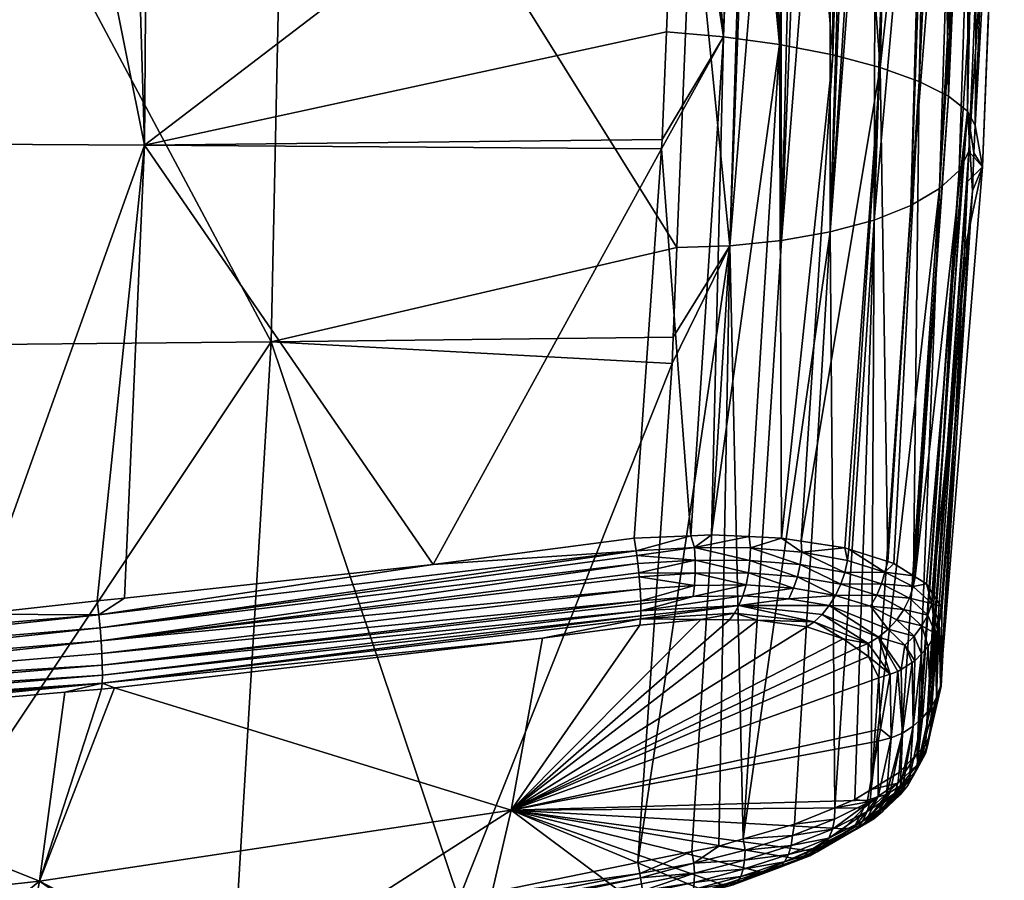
# Model space of a CAD drawing. Extents: x -0.096 to 0.095, y -0.271 to 0.
# Tile 246 of 256: x 0.058 to 0.095, y -0.064 to -0.032. Entities that reach past the tile are written whole.
import ezdxf

# ---------------------------------------------------------------- set-up
doc = ezdxf.new("R2010")
doc.units = 0
doc.layers.add('mesh', color=7, linetype='CONTINUOUS')

msp = doc.modelspace()

# ---------------------------------------------------------------- meshes
at = {"layer": 'mesh'}
mesh = msp.add_polyface(dxfattribs=at)
corners = [(0.053181, -0.016827, -0.030197), (0.051965, -0.044262, -0.020039), (0.067734, -0.044109, -0.018245), (0.052442, -0.016823, -0.030249), (0.053067, -0.016663, -0.030224), (0.05296, -0.016042, -0.029792), (0.068325, -0.016191, -0.027706), (0.053133, -0.016027, -0.029649), (0.068368, -0.016188, -0.02805), (0.052971, -0.01609, -0.029922), (0.068383, -0.016236, -0.028179), (0.052981, -0.016172, -0.030043), (0.068397, -0.016318, -0.028301), (0.05299, -0.016285, -0.030144), (0.068409, -0.016432, -0.028402), (0.052996, -0.01642, -0.030213), (0.068416, -0.016567, -0.028471), (0.052999, -0.016563, -0.030246), (0.065203, -0.015883, -0.011049), (0.064644, -0.015873, -0.010561), (0.066028, -0.015898, -0.01177), (0.068327, -0.01594, -0.013178), (0.068627, -0.015946, -0.013361), (0.070332, -0.015975, -0.014044), (0.073044, -0.016156, 0.014118), (0.07406, -0.016172, 0.014139), (0.062326, -0.01615, 0.02014), (0.070362, -0.016105, 0.013446), (0.07124, -0.016123, 0.013774), (0.068385, -0.016064, 0.012707), (0.066931, -0.01603, 0.011863), (0.066796, -0.016027, 0.011785), (0.058799, -0.016107, 0.020437), (0.064455, -0.015965, 0.009834), (0.041524, -0.015968, 0.021391), (0.064074, -0.015954, 0.009388), (0.063261, -0.01593, 0.008437), (0.034447, -0.015911, 0.021782), (0.061958, -0.015887, 0.006256), (0.062337, -0.016153, 0.020271), (0.083056, -0.021337, 0.02025), (0.062967, -0.036693, 0.026139), (0.063111, -0.016588, 0.020635), (0.058916, -0.016536, 0.020988), (0.041887, -0.036572, 0.027553), (0.066926, -0.0155, 0.011871), (0.068307, -0.016993, -0.028263), (0.068408, -0.016804, -0.02842), (0.062359, -0.016332, 0.020601), (0.083137, -0.016671, 0.018869), (0.062365, -0.016488, 0.020708), (0.062349, -0.016215, 0.020448), (0.083126, -0.016532, 0.018737), (0.041548, -0.016395, 0.021949), (0.041547, -0.016146, 0.021877), (0.041541, -0.016029, 0.021724), (0.041532, -0.015967, 0.02155), (0.083108, -0.016427, 0.018539)]
mesh.append_faces([[corners[k] for k in face] for face in [(0, 1, 2, 2), (3, 1, 0, 0), (3, 0, 4, 4), (5, 6, 7, 7), (5, 8, 6, 6), (9, 8, 5, 5), (9, 10, 8, 8), (11, 10, 9, 9), (11, 12, 10, 10), (13, 12, 11, 11), (13, 14, 12, 12), (15, 14, 13, 13), (15, 16, 14, 14), (17, 16, 15, 15), (7, 18, 19, 19), (20, 18, 7, 7), (7, 21, 20, 20), (7, 22, 21, 21), (6, 22, 7, 7), (6, 23, 22, 22), (24, 25, 26, 26), (26, 27, 28, 28), (29, 27, 26, 26), (26, 30, 29, 29), (26, 31, 30, 30), (32, 31, 26, 26), (32, 33, 31, 31), (34, 33, 32, 32), (34, 35, 33, 33), (34, 36, 35, 35), (37, 38, 36, 36), (39, 32, 26, 26), (40, 41, 42, 42), (43, 41, 44, 44), (30, 45, 29, 29), (0, 2, 46, 46), (17, 47, 16, 16), (4, 47, 17, 17), (0, 47, 4, 4), (0, 46, 47, 47), (48, 49, 50, 50), (51, 52, 48, 48), (53, 50, 43, 43), (54, 48, 50, 50), (55, 51, 48, 48), (39, 56, 32, 32), (39, 51, 56, 56), (39, 57, 51, 51), (26, 57, 39, 39), (50, 42, 41, 41), (43, 50, 41, 41)]])
mesh = msp.add_polyface(dxfattribs=at)
corners = [(0.022082, -0.034987, -0.025769), (0.022048, -0.03693, -0.025012), (0.036138, -0.044377, -0.021377), (0.037521, -0.016735, -0.031296), (0.051965, -0.044262, -0.020039), (0.052442, -0.016823, -0.030249), (0.036494, -0.016729, -0.031368), (0.022406, -0.016645, -0.032356), (0.037511, -0.015935, -0.031091), (0.053133, -0.016027, -0.029649), (0.037487, -0.015936, -0.030746), (0.05296, -0.016042, -0.029792), (0.037519, -0.015983, -0.03122), (0.052971, -0.01609, -0.029922), (0.037526, -0.016064, -0.031342), (0.052981, -0.016172, -0.030043), (0.037532, -0.016177, -0.031442), (0.05299, -0.016285, -0.030144), (0.037537, -0.016311, -0.031512), (0.052996, -0.01642, -0.030213), (0.064644, -0.015873, -0.010561), (0.034447, -0.015911, 0.021782), (0.063261, -0.01593, 0.008437), (0.041524, -0.015968, 0.021391), (0.041887, -0.036572, 0.027553), (0.042045, -0.016399, 0.021922), (0.058916, -0.016536, 0.020988), (0.020804, -0.036493, 0.028406), (0.034765, -0.01634, 0.022325), (0.020957, -0.016285, 0.022695), (0.039316, -0.055715, 0.031939), (0.02239, -0.015866, -0.031931), (0.022396, -0.015914, -0.032061), (0.0224, -0.015997, -0.032184), (0.037533, -0.016546, -0.031462), (0.022408, -0.016384, -0.032386), (0.022407, -0.016527, -0.032384), (0.022405, -0.016178, -0.032319), (0.052999, -0.016563, -0.030246), (0.053067, -0.016663, -0.030224), (0.041532, -0.015967, 0.02155), (0.058799, -0.016107, 0.020437), (0.041547, -0.016146, 0.021877), (0.020708, -0.01597, 0.022569), (0.041541, -0.016029, 0.021724), (0.041548, -0.016395, 0.021949), (0.020711, -0.016108, 0.022703), (0.062365, -0.016488, 0.020708), (0.062359, -0.016332, 0.020601), (0.020702, -0.015855, 0.022316), (0.062349, -0.016215, 0.020448)]
mesh.append_faces([[corners[k] for k in face] for face in [(0, 1, 2, 2), (3, 4, 5, 5), (3, 2, 4, 4), (6, 2, 3, 3), (6, 0, 2, 2), (7, 0, 6, 6), (8, 9, 10, 10), (8, 11, 9, 9), (12, 11, 8, 8), (12, 13, 11, 11), (14, 13, 12, 12), (14, 15, 13, 13), (16, 15, 14, 14), (16, 17, 15, 15), (18, 17, 16, 16), (18, 19, 17, 17), (9, 20, 10, 10), (21, 22, 23, 23), (24, 25, 26, 26), (27, 28, 24, 24), (27, 29, 28, 28), (24, 30, 27, 27), (31, 8, 10, 10), (31, 12, 8, 8), (32, 14, 12, 12), (14, 33, 16, 16), (32, 33, 14, 14), (34, 35, 36, 36), (18, 37, 34, 34), (16, 37, 18, 18), (6, 34, 36, 36), (3, 34, 6, 6), (3, 5, 34, 34), (34, 19, 18, 18), (34, 38, 19, 19), (34, 39, 38, 38), (5, 39, 34, 34), (40, 23, 41, 41), (42, 43, 44, 44), (45, 46, 42, 42), (28, 46, 45, 45), (45, 26, 25, 25), (42, 47, 45, 45), (44, 48, 42, 42), (40, 21, 23, 23), (43, 49, 40, 40), (40, 44, 43, 43), (40, 50, 44, 44), (24, 45, 25, 25), (24, 28, 45, 45)]])
mesh = msp.add_polyface(dxfattribs=at)
corners = [(0.089681, -0.017176, -0.0236), (0.089487, -0.017177, -0.023732), (0.088791, -0.039964, -0.015132), (0.090251, -0.017173, -0.023211), (0.090511, -0.017169, -0.022916), (0.090441, -0.039517, -0.013775), (0.088782, -0.01718, -0.024212), (0.086953, -0.040288, -0.016204), (0.087882, -0.017184, -0.024825), (0.086911, -0.017183, -0.025294), (0.085012, -0.040486, -0.016965), (0.087533, -0.017185, -0.025063), (0.08571, -0.017177, -0.025739), (0.083584, -0.02631, -0.022891), (0.085888, -0.017178, -0.025673), (0.083015, -0.040548, -0.017384), (0.087902, -0.017052, -0.024852), (0.089707, -0.017042, -0.023636), (0.08591, -0.017038, -0.025728), (0.086929, -0.017048, -0.025334), (0.083056, -0.021337, 0.02025), (0.084774, -0.032612, 0.022867), (0.082618, -0.032423, 0.023171), (0.0835, -0.016841, 0.018909), (0.083142, -0.016836, 0.018949), (0.086881, -0.032909, 0.022135), (0.086257, -0.01688, 0.018232), (0.087274, -0.016894, 0.017715), (0.085208, -0.016866, 0.018489), (0.088893, -0.016915, 0.016892), (0.089263, -0.016919, 0.016582), (0.088882, -0.033298, 0.021019), (0.084323, -0.051382, 0.026932), (0.082458, -0.036481, 0.024241), (0.082433, -0.036835, 0.02432), (0.063111, -0.016588, 0.020635), (0.062967, -0.036693, 0.026139), (0.068307, -0.016993, -0.028263), (0.08379, -0.017163, -0.026283), (0.067734, -0.044109, -0.018245), (0.08477, -0.017173, -0.026088), (0.08487, -0.017046, -0.02607), (0.085365, -0.016783, 0.018488), (0.087471, -0.01681, 0.017669), (0.089404, -0.016832, 0.016495), (0.090667, -0.033767, 0.019547)]
mesh.append_faces([[corners[k] for k in face] for face in [(0, 1, 2, 2), (2, 3, 0, 0), (2, 4, 3, 3), (5, 4, 2, 2), (6, 2, 1, 1), (6, 7, 2, 2), (8, 7, 6, 6), (7, 9, 10, 10), (7, 11, 9, 9), (8, 11, 7, 7), (10, 12, 13, 13), (10, 14, 12, 12), (9, 14, 10, 10), (13, 15, 10, 10), (16, 8, 6, 6), (0, 3, 17, 17), (18, 14, 9, 9), (18, 12, 14, 14), (16, 11, 8, 8), (16, 19, 11, 11), (19, 9, 11, 11), (19, 18, 9, 9), (1, 0, 17, 17), (20, 21, 22, 22), (20, 23, 21, 21), (24, 23, 20, 20), (25, 26, 27, 27), (23, 28, 21, 21), (29, 30, 31, 31), (25, 32, 21, 21), (33, 21, 34, 34), (33, 22, 21, 21), (20, 35, 24, 24), (22, 36, 20, 20), (22, 33, 36, 36), (34, 36, 33, 33), (37, 13, 38, 38), (37, 15, 13, 13), (39, 15, 37, 37), (13, 40, 38, 38), (12, 40, 13, 13), (41, 40, 12, 12), (25, 42, 26, 26), (21, 42, 25, 25), (21, 28, 42, 42), (43, 25, 27, 27), (43, 31, 25, 25), (29, 31, 43, 43), (31, 44, 45, 45), (31, 30, 44, 44)]])
mesh = msp.add_polyface(dxfattribs=at)
corners = [(0.092433, -0.017136, -0.020726), (0.090441, -0.039517, -0.013775), (0.09183, -0.038966, -0.012183), (0.091117, -0.017158, -0.022224), (0.090511, -0.017169, -0.022916), (0.09463, -0.022536, -0.012311), (0.093641, -0.037652, -0.00859), (0.094005, -0.036937, -0.006716), (0.090532, -0.017041, -0.022935), (0.090251, -0.017173, -0.023211), (0.094244, -0.03596, 0.011683), (0.094519, -0.037513, 0.002989), (0.094204, -0.036979, 0.011933), (0.09484, -0.016988, 0.006927), (0.095223, -0.016962, 0.002165), (0.09476, -0.022589, 0.008397), (0.095346, -0.016959, -0.006058), (0.092964, -0.016962, 0.012599), (0.09325, -0.034854, 0.015817), (0.092145, -0.034295, 0.017782), (0.094349, -0.016979, 0.009142), (0.094372, -0.01698, 0.009038), (0.093958, -0.035416, 0.013757), (0.09415, -0.016976, 0.01004), (0.094595, -0.016984, 0.008034), (0.094149, -0.038413, 0.012286), (0.094295, -0.017052, -0.016428), (0.092904, -0.038334, -0.010428), (0.094029, -0.017077, -0.017579), (0.093566, -0.017094, -0.018492), (0.092586, -0.01713, -0.020424), (0.091228, -0.017157, -0.022099), (0.094774, -0.017008, -0.014356), (0.093619, -0.017018, -0.018518), (0.091319, -0.016973, -0.022179), (0.092607, -0.017065, -0.020434), (0.095311, -0.01696, -0.003717), (0.090667, -0.033767, 0.019547), (0.091108, -0.016848, 0.015003), (0.092526, -0.016861, 0.013243), (0.089404, -0.016832, 0.016495), (0.093587, -0.016969, 0.011255), (0.09404, -0.016876, 0.010224)]
mesh.append_faces([[corners[k] for k in face] for face in [(0, 1, 2, 2), (1, 3, 4, 4), (5, 6, 7, 7), (8, 4, 3, 3), (8, 9, 4, 4), (10, 11, 12, 12), (13, 14, 15, 15), (16, 7, 11, 11), (16, 5, 7, 7), (17, 18, 19, 19), (20, 21, 22, 22), (22, 23, 20, 20), (15, 24, 13, 13), (15, 21, 24, 24), (10, 21, 15, 15), (10, 22, 21, 21), (12, 22, 10, 10), (12, 25, 22, 22), (26, 27, 6, 6), (28, 27, 26, 26), (28, 29, 27, 27), (30, 2, 29, 29), (0, 2, 30, 30), (31, 1, 0, 0), (31, 3, 1, 1), (2, 27, 29, 29), (5, 26, 6, 6), (32, 26, 5, 5), (28, 33, 29, 29), (3, 34, 8, 8), (3, 31, 34, 34), (33, 30, 29, 29), (33, 35, 30, 30), (28, 26, 33, 33), (31, 35, 34, 34), (0, 35, 31, 31), (0, 30, 35, 35), (11, 36, 16, 16), (10, 36, 11, 11), (15, 36, 10, 10), (15, 14, 36, 36), (32, 5, 16, 16), (37, 38, 39, 39), (40, 38, 37, 37), (17, 19, 39, 39), (41, 18, 17, 17), (22, 42, 23, 23), (18, 42, 22, 22), (18, 41, 42, 42), (19, 37, 39, 39)]])
mesh = msp.add_polyface(dxfattribs=at)
corners = [(0.08284, -0.044925, -0.015691), (0.067734, -0.044109, -0.018245), (0.074801, -0.065109, -0.008518), (0.066394, -0.066468, -0.009018), (0.08288, -0.043925, -0.016078), (0.083015, -0.040548, -0.017384), (0.081547, -0.063718, -0.008025), (0.085012, -0.040486, -0.016965), (0.083675, -0.05328, 0.026835), (0.08163, -0.053428, 0.027324), (0.081591, -0.052958, 0.027509), (0.08165, -0.053868, 0.027027), (0.083623, -0.053706, 0.026571), (0.081655, -0.053978, 0.026953), (0.081578, -0.052812, 0.027566), (0.083704, -0.052333, 0.027145), (0.083702, -0.052816, 0.027029), (0.083683, -0.051851, 0.027183), (0.081502, -0.052161, 0.027668), (0.085619, -0.053265, 0.026036), (0.061328, -0.055372, 0.02998), (0.061356, -0.055848, 0.029783), (0.061372, -0.056284, 0.029507), (0.082433, -0.036835, 0.02432), (0.073832, -0.052498, 0.028623), (0.062967, -0.036693, 0.026139), (0.081406, -0.051506, 0.027625), (0.081642, -0.054543, 0.026292), (0.08392, -0.054567, 0.025324), (0.081621, -0.054776, 0.025904), (0.085186, -0.054333, 0.025181), (0.081652, -0.054434, 0.026472), (0.085352, -0.054038, 0.025509), (0.081653, -0.054238, 0.026679), (0.08354, -0.051415, 0.027118), (0.081475, -0.051975, 0.027656), (0.084323, -0.051382, 0.026932), (0.081538, -0.052463, 0.027621), (0.085498, -0.053678, 0.025799), (0.084774, -0.032612, 0.022867), (0.061244, -0.054386, 0.03012), (0.077949, -0.05527, 0.026407), (0.061375, -0.056662, 0.029167), (0.061367, -0.056969, 0.028781), (0.06129, -0.054878, 0.030092)]
mesh.append_faces([[corners[k] for k in face] for face in [(0, 1, 2, 2), (3, 2, 1, 1), (1, 4, 5, 5), (0, 4, 1, 1), (0, 6, 7, 7), (7, 4, 0, 0), (7, 5, 4, 4), (8, 9, 10, 10), (8, 11, 9, 9), (12, 11, 8, 8), (12, 13, 11, 11), (14, 15, 16, 16), (17, 15, 18, 18), (16, 10, 14, 14), (16, 8, 10, 10), (19, 8, 16, 16), (19, 12, 8, 8), (20, 14, 10, 10), (11, 21, 9, 9), (11, 13, 22, 22), (10, 9, 20, 20), (23, 24, 25, 25), (26, 24, 23, 23), (27, 28, 29, 29), (27, 30, 28, 28), (31, 32, 27, 27), (33, 13, 12, 12), (34, 35, 26, 26), (34, 17, 35, 35), (34, 36, 17, 17), (15, 37, 18, 18), (14, 37, 15, 15), (17, 18, 35, 35), (38, 33, 12, 12), (31, 33, 32, 32), (39, 36, 34, 34), (23, 34, 26, 26), (23, 39, 34, 34), (24, 35, 40, 40), (26, 35, 24, 24), (27, 29, 41, 41), (22, 13, 33, 33), (31, 42, 33, 33), (27, 43, 31, 31), (27, 41, 43, 43), (44, 18, 37, 37), (20, 37, 14, 14), (20, 44, 37, 37), (44, 35, 18, 18), (44, 40, 35, 35)]])
mesh = msp.add_polyface(dxfattribs=at)
corners = [(0.085186, -0.054333, 0.025181), (0.08499, -0.054579, 0.024789), (0.08392, -0.054567, 0.025324), (0.088187, -0.054649, 0.022989), (0.087905, -0.054847, 0.022743), (0.086069, -0.054591, 0.024249), (0.089272, -0.055297, 0.020963), (0.085352, -0.054038, 0.025509), (0.085498, -0.053678, 0.025799), (0.087225, -0.053791, 0.02474), (0.087409, -0.053392, 0.024939), (0.085619, -0.053265, 0.026036), (0.085708, -0.052814, 0.026209), (0.083702, -0.052816, 0.027029), (0.083704, -0.052333, 0.027145), (0.085763, -0.052343, 0.026312), (0.083683, -0.051851, 0.027183), (0.087556, -0.052954, 0.025081), (0.088993, -0.05366, 0.023563), (0.088753, -0.054045, 0.023412), (0.08848, -0.054378, 0.023217), (0.090223, -0.055468, 0.019953), (0.087661, -0.052495, 0.025162), (0.089338, -0.05279, 0.023712), (0.08919, -0.053236, 0.023664), (0.087721, -0.052034, 0.025182), (0.085785, -0.051872, 0.026347), (0.086953, -0.051499, 0.025675), (0.089434, -0.052339, 0.023709), (0.083623, -0.053706, 0.026571), (0.086881, -0.032909, 0.022135), (0.088882, -0.033298, 0.021019), (0.086953, -0.040288, -0.016204), (0.085513, -0.062836, -0.006903), (0.088791, -0.039964, -0.015132), (0.085012, -0.040486, -0.016965), (0.083579, -0.063308, -0.00758), (0.084595, -0.063102, -0.007357), (0.087447, -0.062277, -0.005946), (0.081642, -0.054543, 0.026292), (0.087694, -0.051613, 0.025092), (0.085742, -0.051445, 0.026254), (0.089342, -0.051868, 0.023797), (0.081653, -0.054238, 0.026679), (0.084323, -0.051382, 0.026932), (0.090667, -0.033767, 0.019547)]
mesh.append_faces([[corners[k] for k in face] for face in [(0, 1, 2, 2), (3, 4, 5, 5), (3, 6, 4, 4), (0, 5, 1, 1), (0, 3, 5, 5), (7, 3, 0, 0), (8, 9, 7, 7), (8, 10, 9, 9), (11, 10, 8, 8), (11, 12, 10, 10), (13, 12, 11, 11), (13, 14, 12, 12), (15, 14, 16, 16), (15, 12, 14, 14), (17, 12, 15, 15), (17, 10, 12, 12), (18, 10, 17, 17), (18, 9, 10, 10), (19, 9, 18, 18), (19, 7, 9, 9), (20, 7, 19, 19), (20, 3, 7, 7), (21, 3, 20, 20), (21, 6, 3, 3), (22, 23, 24, 24), (22, 25, 23, 23), (26, 25, 22, 22), (26, 27, 25, 25), (25, 28, 23, 23), (8, 29, 11, 11), (17, 24, 18, 18), (17, 22, 24, 24), (15, 22, 17, 17), (15, 26, 22, 22), (16, 26, 15, 15), (27, 30, 31, 31), (32, 33, 34, 34), (35, 33, 32, 32), (36, 37, 35, 35), (33, 38, 34, 34), (39, 7, 0, 0), (25, 27, 40, 40), (41, 27, 26, 26), (40, 42, 25, 25), (7, 43, 8, 8), (16, 41, 26, 26), (44, 41, 16, 16), (45, 42, 40, 40), (27, 31, 40, 40), (41, 30, 27, 27), (30, 41, 44, 44)]])
mesh = msp.add_polyface(dxfattribs=at)
corners = [(0.092904, -0.038334, -0.010428), (0.092065, -0.059616, 0.000414), (0.093641, -0.037652, -0.00859), (0.092377, -0.059283, 0.001306), (0.092545, -0.058909, 0.002373), (0.093843, -0.040662, -0.005269), (0.093956, -0.038064, -0.006278), (0.094005, -0.036937, -0.006716), (0.092966, -0.057078, 0.007828), (0.094519, -0.037513, 0.002989), (0.094149, -0.038413, 0.012286), (0.094204, -0.036979, 0.011933), (0.092613, -0.05397, 0.017967), (0.09241, -0.053222, 0.018874), (0.092626, -0.053557, 0.017829), (0.091915, -0.053329, 0.020033), (0.091991, -0.05296, 0.019768), (0.091925, -0.052919, 0.019908), (0.090847, -0.052778, 0.021969), (0.091179, -0.052454, 0.021496), (0.09054, -0.053654, 0.021996), (0.090723, -0.05322, 0.022003), (0.091771, -0.053763, 0.020105), (0.08919, -0.053236, 0.023664), (0.089338, -0.05279, 0.023712), (0.089434, -0.052339, 0.023709), (0.087721, -0.052034, 0.025182), (0.089342, -0.051868, 0.023797), (0.088993, -0.05366, 0.023563), (0.093958, -0.035416, 0.013757), (0.092652, -0.053597, 0.017705), (0.092962, -0.054077, 0.016207), (0.092997, -0.054255, 0.015677), (0.092145, -0.034295, 0.017782), (0.09325, -0.034854, 0.015817), (0.088791, -0.039964, -0.015132), (0.088958, -0.061658, -0.004634), (0.090441, -0.039517, -0.013775), (0.09183, -0.038966, -0.012183), (0.09033, -0.060977, -0.003076), (0.089719, -0.061347, -0.003974), (0.091392, -0.060334, -0.001515), (0.092971, -0.056636, 0.009058), (0.090953, -0.052382, 0.02178), (0.089494, -0.051916, 0.023607), (0.090667, -0.033767, 0.019547), (0.087694, -0.051613, 0.025092), (0.088882, -0.033298, 0.021019)]
mesh.append_faces([[corners[k] for k in face] for face in [(0, 1, 2, 2), (3, 4, 5, 5), (6, 3, 5, 5), (7, 3, 6, 6), (7, 2, 3, 3), (5, 4, 8, 8), (9, 6, 5, 5), (9, 7, 6, 6), (9, 10, 11, 11), (12, 13, 14, 14), (15, 16, 13, 13), (15, 17, 16, 16), (18, 17, 15, 15), (18, 19, 17, 17), (20, 21, 22, 22), (23, 21, 20, 20), (23, 24, 21, 21), (21, 15, 22, 22), (21, 18, 15, 15), (24, 18, 21, 21), (24, 25, 18, 18), (26, 27, 25, 25), (28, 23, 20, 20), (29, 30, 14, 14), (10, 30, 29, 29), (10, 31, 30, 30), (32, 31, 10, 10), (33, 17, 19, 19), (34, 17, 33, 33), (34, 16, 17, 17), (29, 16, 34, 34), (29, 13, 16, 16), (14, 13, 29, 29), (35, 36, 37, 37), (38, 39, 0, 0), (37, 39, 38, 38), (40, 39, 37, 37), (39, 41, 0, 0), (42, 32, 10, 10), (9, 42, 10, 10), (5, 42, 9, 9), (8, 42, 5, 5), (43, 19, 18, 18), (18, 44, 43, 43), (25, 44, 18, 18), (27, 44, 25, 25), (33, 19, 43, 43), (33, 43, 45, 45), (45, 44, 27, 27), (43, 44, 45, 45), (46, 47, 45, 45)]])
mesh = msp.add_polyface(dxfattribs=at)
corners = [(0.021401, -0.061077, -0.015552), (0.048529, -0.069356, -0.010079), (0.051061, -0.068946, -0.009928), (0.051965, -0.044262, -0.020039), (0.036138, -0.044377, -0.021377), (0.035105, -0.064282, 0.019091), (0.035452, -0.064709, 0.0179), (0.033418, -0.065277, 0.017455), (0.03454, -0.066926, 0.012774), (0.036636, -0.066464, 0.01293), (0.036744, -0.066747, 0.012102), (0.036421, -0.065903, 0.01457), (0.03703, -0.067494, 0.009919), (0.034881, -0.06855, 0.007929), (0.036985, -0.068188, 0.007788), (0.03693, -0.069023, 0.005226), (0.031523, -0.063622, 0.021934), (0.033447, -0.062945, 0.022656), (0.032356, -0.06778, 0.01274), (0.032676, -0.0693, 0.008199), (0.041092, -0.066391, 0.012001), (0.040363, -0.071951, -0.006978), (0.041804, -0.058801, 0.030088), (0.04092, -0.058852, 0.030143), (0.030689, -0.061242, 0.027041), (0.030459, -0.061106, 0.027388), (0.033094, -0.062661, 0.023413), (0.044569, -0.058642, 0.029917), (0.059004, -0.064419, 0.011436), (0.020408, -0.058549, 0.032643), (0.040928, -0.057545, 0.031563), (0.040938, -0.057981, 0.031292), (0.040856, -0.056085, 0.031889), (0.039316, -0.055715, 0.031939), (0.04082, -0.055598, 0.031817), (0.021887, -0.056572, 0.032853), (0.041311, -0.055559, 0.031776), (0.040936, -0.058668, 0.030574), (0.027215, -0.059641, 0.030992), (0.024661, -0.059495, 0.031484), (0.040941, -0.058359, 0.030956), (0.021599, -0.059298, 0.031974), (0.020399, -0.058074, 0.032833), (0.040886, -0.056576, 0.031865), (0.04091, -0.057069, 0.031756), (0.061328, -0.055372, 0.02998), (0.061367, -0.056969, 0.028781), (0.061375, -0.056662, 0.029167), (0.061372, -0.056284, 0.029507), (0.020387, -0.057581, 0.03294), (0.041887, -0.036572, 0.027553), (0.056648, -0.05436, 0.030525)]
mesh.append_faces([[corners[k] for k in face] for face in [(0, 1, 2, 2), (2, 3, 4, 4), (5, 6, 7, 7), (8, 9, 10, 10), (8, 11, 9, 9), (12, 8, 10, 10), (12, 13, 8, 8), (14, 13, 12, 12), (14, 15, 13, 13), (16, 5, 7, 7), (17, 5, 16, 16), (18, 13, 19, 19), (18, 8, 13, 13), (7, 8, 18, 18), (7, 11, 8, 8), (6, 11, 7, 7), (20, 14, 12, 12), (20, 15, 14, 14), (21, 15, 20, 20), (20, 11, 6, 6), (22, 5, 17, 17), (23, 24, 25, 25), (22, 24, 23, 23), (22, 26, 24, 24), (17, 26, 22, 22), (20, 9, 11, 11), (20, 10, 9, 9), (12, 10, 20, 20), (22, 6, 5, 5), (22, 20, 6, 6), (27, 20, 22, 22), (27, 28, 20, 20), (29, 30, 31, 31), (32, 33, 34, 34), (32, 35, 33, 33), (34, 36, 32, 32), (37, 23, 38, 38), (37, 22, 23, 23), (39, 40, 37, 37), (40, 41, 31, 31), (42, 43, 44, 44), (45, 30, 44, 44), (37, 27, 22, 22), (40, 46, 37, 37), (31, 47, 40, 40), (30, 48, 31, 31), (49, 32, 43, 43), (50, 51, 36, 36), (50, 34, 33, 33), (36, 34, 50, 50)]])
mesh = msp.add_polyface(dxfattribs=at)
corners = [(0.051201, -0.068924, -0.00992), (0.051965, -0.044262, -0.020039), (0.051061, -0.068946, -0.009928), (0.067734, -0.044109, -0.018245), (0.066394, -0.066468, -0.009018), (0.065088, -0.068611, -0.005725), (0.066503, -0.068336, -0.005627), (0.066552, -0.068436, -0.00612), (0.075657, -0.066559, -0.004991), (0.074801, -0.065109, -0.008518), (0.066489, -0.067091, -0.008842), (0.051262, -0.069438, -0.009712), (0.051299, -0.069843, -0.009394), (0.066538, -0.067493, -0.008522), (0.051327, -0.070199, -0.008998), (0.066574, -0.067845, -0.008124), (0.051342, -0.070483, -0.008538), (0.066595, -0.068127, -0.007663), (0.051344, -0.070681, -0.008033), (0.066597, -0.068323, -0.007158), (0.051332, -0.070785, -0.007511), (0.066582, -0.068425, -0.006636), (0.051308, -0.070797, -0.006995), (0.058041, -0.069669, -0.006119), (0.059963, -0.057305, 0.028509), (0.059004, -0.064419, 0.011436), (0.044569, -0.058642, 0.029917), (0.061837, -0.057143, 0.028338), (0.076771, -0.061751, 0.010673), (0.061348, -0.057185, 0.028383), (0.051269, -0.070686, -0.006497), (0.041092, -0.066391, 0.012001), (0.061244, -0.054386, 0.03012), (0.061181, -0.053869, 0.030023), (0.062206, -0.053758, 0.029909), (0.056648, -0.05436, 0.030525), (0.040856, -0.056085, 0.031889), (0.041311, -0.055559, 0.031776), (0.073832, -0.052498, 0.028623), (0.061367, -0.056969, 0.028781), (0.08165, -0.053868, 0.027027), (0.061372, -0.056284, 0.029507), (0.061356, -0.055848, 0.029783), (0.081652, -0.054434, 0.026472), (0.061375, -0.056662, 0.029167), (0.04091, -0.057069, 0.031756), (0.06129, -0.054878, 0.030092), (0.061328, -0.055372, 0.02998), (0.040886, -0.056576, 0.031865), (0.040936, -0.058668, 0.030574), (0.040941, -0.058359, 0.030956), (0.040938, -0.057981, 0.031292), (0.040928, -0.057545, 0.031563), (0.08163, -0.053428, 0.027324), (0.062967, -0.036693, 0.026139), (0.041887, -0.036572, 0.027553), (0.077949, -0.05527, 0.026407), (0.081653, -0.054238, 0.026679)]
mesh.append_faces([[corners[k] for k in face] for face in [(0, 1, 2, 2), (0, 3, 1, 1), (4, 3, 0, 0), (5, 6, 7, 7), (8, 7, 6, 6), (9, 4, 10, 10), (2, 11, 0, 0), (11, 4, 0, 0), (11, 10, 4, 4), (12, 10, 11, 11), (12, 13, 10, 10), (14, 15, 13, 13), (16, 17, 15, 15), (18, 19, 17, 17), (20, 21, 19, 19), (22, 7, 21, 21), (23, 5, 7, 7), (24, 25, 26, 26), (25, 27, 28, 28), (25, 29, 27, 27), (24, 29, 25, 25), (5, 25, 6, 6), (25, 30, 31, 31), (25, 23, 30, 30), (5, 23, 25, 25), (32, 33, 34, 34), (32, 35, 33, 33), (36, 35, 32, 32), (36, 37, 35, 35), (38, 32, 34, 34), (39, 24, 26, 26), (39, 29, 24, 24), (27, 29, 39, 39), (40, 41, 42, 42), (43, 39, 44, 44), (45, 46, 47, 47), (45, 48, 46, 46), (49, 39, 26, 26), (50, 44, 39, 39), (51, 41, 44, 44), (52, 42, 41, 41), (47, 42, 52, 52), (47, 53, 42, 42), (48, 32, 46, 46), (48, 36, 32, 32), (54, 33, 35, 35), (54, 34, 33, 33), (38, 34, 54, 54), (55, 54, 35, 35), (56, 27, 39, 39), (41, 57, 44, 44)]])
mesh = msp.add_polyface(dxfattribs=at)
corners = [(0.093641, -0.037652, -0.00859), (0.092103, -0.059576, 0.000521), (0.092377, -0.059283, 0.001306), (0.092065, -0.059616, 0.000414), (0.092904, -0.038334, -0.010428), (0.091392, -0.060334, -0.001515), (0.08848, -0.054378, 0.023217), (0.090608, -0.055234, 0.02005), (0.090223, -0.055468, 0.019953), (0.090235, -0.055965, 0.0188), (0.089783, -0.055651, 0.019816), (0.091464, -0.05645, 0.016442), (0.091341, -0.056529, 0.016467), (0.091597, -0.055532, 0.01827), (0.090301, -0.054064, 0.021944), (0.088753, -0.054045, 0.023412), (0.088993, -0.05366, 0.023563), (0.090969, -0.054936, 0.020116), (0.091292, -0.054582, 0.020148), (0.091945, -0.055195, 0.018234), (0.091974, -0.056126, 0.016341), (0.089272, -0.055297, 0.020963), (0.092962, -0.054077, 0.016207), (0.092613, -0.05397, 0.017967), (0.092652, -0.053597, 0.017705), (0.092626, -0.053557, 0.017829), (0.091915, -0.053329, 0.020033), (0.09241, -0.053222, 0.018874), (0.091562, -0.054186, 0.020144), (0.09246, -0.054397, 0.018079), (0.092236, -0.054811, 0.018169), (0.091771, -0.053763, 0.020105), (0.09054, -0.053654, 0.021996), (0.090441, -0.039517, -0.013775), (0.088958, -0.061658, -0.004634), (0.089719, -0.061347, -0.003974), (0.092897, -0.054672, 0.01583), (0.092997, -0.054255, 0.015677), (0.092971, -0.056636, 0.009058), (0.092829, -0.054952, 0.015933), (0.092791, -0.057501, 0.009348), (0.092754, -0.05509, 0.015982), (0.092566, -0.057905, 0.009498), (0.092481, -0.055589, 0.016159), (0.092228, -0.055858, 0.01625), (0.09187, -0.056192, 0.016361), (0.091052, -0.056626, 0.016492)]
mesh.append_faces([[corners[k] for k in face] for face in [(0, 1, 2, 2), (0, 3, 1, 1), (4, 5, 3, 3), (6, 7, 8, 8), (8, 9, 10, 10), (7, 11, 12, 12), (13, 11, 7, 7), (14, 15, 16, 16), (14, 17, 15, 15), (18, 17, 14, 14), (18, 19, 17, 17), (13, 19, 20, 20), (13, 17, 19, 19), (7, 17, 13, 13), (7, 15, 17, 17), (6, 15, 7, 7), (10, 21, 8, 8), (22, 23, 24, 24), (23, 25, 24, 24), (26, 27, 23, 23), (28, 29, 30, 30), (28, 31, 29, 29), (32, 31, 28, 28), (31, 23, 29, 29), (31, 26, 23, 23), (18, 30, 19, 19), (18, 28, 30, 30), (14, 28, 18, 18), (14, 32, 28, 28), (16, 32, 14, 14), (33, 34, 35, 35), (36, 37, 38, 38), (39, 40, 41, 41), (39, 36, 40, 40), (42, 43, 41, 41), (19, 44, 20, 20), (20, 45, 13, 13), (8, 46, 9, 9), (7, 46, 8, 8), (7, 12, 46, 46), (13, 45, 11, 11), (22, 36, 23, 23), (37, 36, 22, 22), (23, 39, 41, 41), (23, 36, 39, 39), (30, 43, 44, 44), (30, 41, 43, 43), (29, 41, 30, 30), (29, 23, 41, 41), (19, 30, 44, 44)]])
mesh = msp.add_polyface(dxfattribs=at)
corners = [(0.091512, -0.058844, 0.009864), (0.091341, -0.056529, 0.016467), (0.091464, -0.05645, 0.016442), (0.091084, -0.059029, 0.009944), (0.091913, -0.05859, 0.009761), (0.091433, -0.060836, 0.003124), (0.09227, -0.058274, 0.009638), (0.092481, -0.055589, 0.016159), (0.092566, -0.057905, 0.009498), (0.090907, -0.061156, 0.003285), (0.091043, -0.061073, 0.003243), (0.09294, -0.057079, 0.009195), (0.092966, -0.057078, 0.007828), (0.092545, -0.058909, 0.002373), (0.091536, -0.060773, 0.003092), (0.09134, -0.060731, -0.001295), (0.092065, -0.059616, 0.000414), (0.091392, -0.060334, -0.001515), (0.092073, -0.060032, 0.000557), (0.092103, -0.059576, 0.000521), (0.092377, -0.059283, 0.001306), (0.091209, -0.061127, -0.001073), (0.091928, -0.060441, 0.000746), (0.088791, -0.039964, -0.015132), (0.087447, -0.062277, -0.005946), (0.088958, -0.061658, -0.004634), (0.092754, -0.05509, 0.015982), (0.092791, -0.057501, 0.009348), (0.092448, -0.059329, 0.002521), (0.092897, -0.054672, 0.01583), (0.092971, -0.056636, 0.009058), (0.092039, -0.060247, 0.002866), (0.092383, -0.059612, 0.002621), (0.090596, -0.059154, 0.009928), (0.0906, -0.061249, 0.003348), (0.090191, -0.061372, 0.003433), (0.090679, -0.058698, 0.011262), (0.09187, -0.056192, 0.016361), (0.091052, -0.056626, 0.016492), (0.090623, -0.05677, 0.016529), (0.091974, -0.056126, 0.016341), (0.092228, -0.055858, 0.01625), (0.09178, -0.060518, 0.002982), (0.09033, -0.060977, -0.003076), (0.091711, -0.060826, 0.000948), (0.090235, -0.055965, 0.0188)]
mesh.append_faces([[corners[k] for k in face] for face in [(0, 1, 2, 2), (3, 1, 0, 0), (0, 4, 5, 5), (6, 7, 8, 8), (0, 9, 3, 3), (0, 10, 9, 9), (5, 10, 0, 0), (11, 12, 13, 13), (4, 14, 5, 5), (15, 16, 17, 17), (18, 16, 15, 15), (19, 18, 20, 20), (19, 16, 18, 18), (18, 21, 22, 22), (15, 21, 18, 18), (23, 24, 25, 25), (26, 27, 8, 8), (28, 27, 11, 11), (11, 29, 30, 30), (27, 29, 11, 11), (8, 31, 6, 6), (27, 31, 8, 8), (27, 32, 31, 31), (28, 32, 27, 27), (33, 34, 35, 35), (33, 3, 34, 34), (33, 36, 3, 3), (0, 2, 37, 37), (3, 38, 1, 1), (36, 38, 3, 3), (39, 38, 36, 36), (37, 4, 0, 0), (40, 4, 37, 37), (6, 41, 7, 7), (4, 41, 6, 6), (40, 41, 4, 4), (3, 9, 34, 34), (11, 13, 28, 28), (30, 12, 11, 11), (4, 42, 14, 14), (6, 42, 4, 4), (31, 42, 6, 6), (15, 17, 43, 43), (20, 28, 13, 13), (20, 18, 28, 28), (18, 22, 28, 28), (22, 32, 28, 28), (22, 31, 32, 32), (44, 31, 22, 22), (42, 31, 44, 44), (38, 39, 45, 45)]])
mesh = msp.add_polyface(dxfattribs=at)
corners = [(0.084069, -0.064786, -0.004087), (0.08474, -0.064563, -0.003766), (0.084953, -0.064607, -0.004231), (0.087726, -0.063553, -0.00243), (0.086192, -0.064081, -0.00307), (0.087383, -0.063555, -0.002052), (0.088025, -0.063475, -0.002793), (0.083675, -0.064129, -0.007087), (0.081717, -0.064794, -0.007183), (0.08367, -0.064469, -0.006693), (0.086883, -0.063909, -0.004289), (0.085292, -0.06445, -0.005155), (0.085133, -0.064569, -0.004688), (0.085421, -0.06425, -0.005612), (0.08707, -0.063698, -0.004708), (0.085514, -0.063974, -0.006038), (0.087216, -0.063417, -0.005102), (0.085566, -0.063638, -0.006415), (0.087314, -0.06308, -0.005456), (0.08558, -0.063259, -0.006731), (0.087363, -0.062703, -0.005757), (0.083635, -0.064744, -0.006243), (0.08357, -0.064938, -0.005756), (0.08365, -0.063742, -0.007411), (0.084595, -0.063102, -0.007357), (0.088301, -0.063323, -0.003169), (0.088541, -0.063097, -0.003542), (0.088733, -0.062806, -0.003897), (0.088872, -0.062463, -0.00422), (0.090623, -0.05677, 0.016529), (0.090679, -0.058698, 0.011262), (0.076771, -0.061751, 0.010673), (0.090235, -0.055965, 0.0188), (0.089783, -0.055651, 0.019816), (0.087905, -0.054847, 0.022743), (0.089272, -0.055297, 0.020963), (0.086069, -0.054591, 0.024249), (0.088008, -0.063278, -0.001517), (0.090191, -0.061372, 0.003433), (0.090054, -0.061666, 0.002557), (0.085012, -0.040486, -0.016965), (0.081547, -0.063718, -0.008025), (0.083579, -0.063308, -0.00758), (0.085513, -0.062836, -0.006903), (0.081726, -0.06488, -0.007046), (0.081735, -0.065438, -0.00557), (0.087447, -0.062277, -0.005946), (0.081698, -0.065449, -0.00504), (0.090596, -0.059154, 0.009928), (0.089308, -0.062458, 0.000409)]
mesh.append_faces([[corners[k] for k in face] for face in [(0, 1, 2, 2), (3, 4, 5, 5), (2, 3, 6, 6), (2, 4, 3, 3), (1, 4, 2, 2), (7, 8, 9, 9), (10, 11, 12, 12), (10, 13, 11, 11), (14, 13, 10, 10), (14, 15, 13, 13), (16, 15, 14, 14), (16, 17, 15, 15), (18, 17, 16, 16), (18, 19, 17, 17), (20, 19, 18, 18), (11, 21, 22, 22), (13, 21, 11, 11), (13, 9, 21, 21), (15, 9, 13, 13), (15, 7, 9, 9), (17, 7, 15, 15), (17, 23, 7, 7), (19, 23, 17, 17), (19, 24, 23, 23), (6, 12, 2, 2), (6, 10, 12, 12), (25, 14, 10, 10), (26, 16, 14, 14), (27, 18, 16, 16), (28, 20, 18, 18), (29, 30, 31, 31), (31, 32, 29, 29), (31, 33, 32, 32), (31, 34, 35, 35), (31, 36, 34, 34), (31, 37, 5, 5), (31, 38, 39, 39), (40, 41, 42, 42), (40, 24, 43, 43), (24, 42, 23, 23), (9, 44, 21, 21), (12, 11, 45, 45), (20, 43, 19, 19), (46, 43, 20, 20), (43, 24, 19, 19), (2, 47, 0, 0), (2, 12, 47, 47), (31, 30, 48, 48), (31, 49, 37, 37), (31, 39, 49, 49), (48, 38, 31, 31)]])
mesh = msp.add_polyface(dxfattribs=at)
corners = [(0.08284, -0.044925, -0.015691), (0.074801, -0.065109, -0.008518), (0.081547, -0.063718, -0.008025), (0.081647, -0.064303, -0.007667), (0.066489, -0.067091, -0.008842), (0.066538, -0.067493, -0.008522), (0.066574, -0.067845, -0.008124), (0.081717, -0.064794, -0.007183), (0.066595, -0.068127, -0.007663), (0.081754, -0.065349, -0.006075), (0.081753, -0.065164, -0.006599), (0.066597, -0.068323, -0.007158), (0.081754, -0.065395, -0.005946), (0.066582, -0.068425, -0.006636), (0.083675, -0.064129, -0.007087), (0.08365, -0.063742, -0.007411), (0.08357, -0.064938, -0.005756), (0.083635, -0.064744, -0.006243), (0.089272, -0.055297, 0.020963), (0.089783, -0.055651, 0.019816), (0.076771, -0.061751, 0.010673), (0.08499, -0.054579, 0.024789), (0.086069, -0.054591, 0.024249), (0.08392, -0.054567, 0.025324), (0.081621, -0.054776, 0.025904), (0.081651, -0.065396, -0.004574), (0.075657, -0.066559, -0.004991), (0.084069, -0.064786, -0.004087), (0.08474, -0.064563, -0.003766), (0.086192, -0.064081, -0.00307), (0.087383, -0.063555, -0.002052), (0.066503, -0.068336, -0.005627), (0.059004, -0.064419, 0.011436), (0.081698, -0.065449, -0.00504), (0.081726, -0.06488, -0.007046), (0.081679, -0.064525, -0.007448), (0.081619, -0.064136, -0.007769), (0.066552, -0.068436, -0.00612), (0.08172, -0.065473, -0.005259), (0.081735, -0.065438, -0.00557), (0.085133, -0.064569, -0.004688), (0.083579, -0.063308, -0.00758), (0.08367, -0.064469, -0.006693), (0.085292, -0.06445, -0.005155), (0.061837, -0.057143, 0.028338), (0.077949, -0.05527, 0.026407)]
mesh.append_faces([[corners[k] for k in face] for face in [(0, 1, 2, 2), (3, 4, 5, 5), (6, 7, 5, 5), (8, 9, 10, 10), (11, 9, 8, 8), (11, 12, 9, 9), (13, 12, 11, 11), (3, 14, 15, 15), (16, 9, 12, 12), (16, 10, 9, 9), (17, 10, 16, 16), (18, 19, 20, 20), (21, 22, 20, 20), (20, 23, 21, 21), (20, 24, 23, 23), (20, 25, 26, 26), (20, 27, 25, 25), (20, 28, 27, 27), (20, 29, 28, 28), (30, 29, 20, 20), (31, 20, 26, 26), (31, 32, 20, 20), (26, 25, 33, 33), (34, 6, 8, 8), (3, 5, 35, 35), (36, 4, 3, 3), (5, 7, 35, 35), (6, 34, 7, 7), (36, 1, 4, 4), (2, 1, 36, 36), (33, 37, 26, 26), (38, 37, 33, 33), (8, 10, 34, 34), (13, 39, 12, 12), (37, 39, 13, 13), (38, 39, 37, 37), (33, 25, 27, 27), (40, 38, 33, 33), (16, 12, 39, 39), (41, 2, 36, 36), (3, 15, 36, 36), (35, 14, 3, 3), (15, 41, 36, 36), (14, 35, 7, 7), (17, 34, 10, 10), (7, 34, 42, 42), (40, 39, 38, 38), (43, 16, 39, 39), (20, 44, 45, 45), (45, 24, 20, 20)]])
mesh = msp.add_polyface(dxfattribs=at)
corners = [(0.090184, -0.061805, -0.002742), (0.088872, -0.062463, -0.00422), (0.088733, -0.062806, -0.003897), (0.090428, -0.062081, -0.000303), (0.091433, -0.060836, 0.003124), (0.091536, -0.060773, 0.003092), (0.087726, -0.063553, -0.00243), (0.087383, -0.063555, -0.002052), (0.088008, -0.063278, -0.001517), (0.090746, -0.061817, -0.000567), (0.091426, -0.061169, 0.001156), (0.089779, -0.062464, -0.002146), (0.088301, -0.063323, -0.003169), (0.088541, -0.063097, -0.003542), (0.088025, -0.063475, -0.002793), (0.089685, -0.062403, 0.000198), (0.090069, -0.062278, -0.000044), (0.090907, -0.061156, 0.003285), (0.091043, -0.061073, 0.003243), (0.090011, -0.062159, -0.002455), (0.091209, -0.061127, -0.001073), (0.09101, -0.061494, -0.000827), (0.091928, -0.060441, 0.000746), (0.091711, -0.060826, 0.000948), (0.09134, -0.060731, -0.001295), (0.090294, -0.06142, -0.002995), (0.088954, -0.062084, -0.0045), (0.086883, -0.063909, -0.004289), (0.08707, -0.063698, -0.004708), (0.087216, -0.063417, -0.005102), (0.087314, -0.06308, -0.005456), (0.087363, -0.062703, -0.005757), (0.087447, -0.062277, -0.005946), (0.089308, -0.062458, 0.000409), (0.090054, -0.061666, 0.002557), (0.09178, -0.060518, 0.002982), (0.0906, -0.061249, 0.003348), (0.090191, -0.061372, 0.003433), (0.088958, -0.061658, -0.004634), (0.089719, -0.061347, -0.003974), (0.09033, -0.060977, -0.003076)]
mesh.append_faces([[corners[k] for k in face] for face in [(0, 1, 2, 2), (3, 4, 5, 5), (6, 7, 8, 8), (9, 5, 10, 10), (9, 3, 5, 5), (11, 3, 9, 9), (12, 11, 13, 13), (12, 3, 11, 11), (14, 3, 12, 12), (15, 6, 8, 8), (16, 6, 15, 15), (17, 18, 16, 16), (3, 18, 4, 4), (3, 16, 18, 18), (14, 16, 3, 3), (14, 6, 16, 16), (19, 2, 13, 13), (19, 0, 2, 2), (19, 20, 0, 0), (21, 20, 19, 19), (21, 22, 20, 20), (23, 22, 21, 21), (24, 0, 20, 20), (25, 0, 24, 24), (25, 1, 0, 0), (26, 1, 25, 25), (11, 19, 13, 13), (11, 21, 19, 19), (9, 21, 11, 11), (9, 23, 21, 21), (10, 23, 9, 9), (12, 27, 14, 14), (13, 28, 12, 12), (2, 29, 13, 13), (1, 30, 2, 2), (26, 31, 1, 1), (26, 32, 31, 31), (15, 33, 34, 34), (5, 35, 10, 10), (15, 8, 33, 33), (36, 34, 37, 37), (36, 15, 34, 34), (36, 16, 15, 15), (17, 16, 36, 36), (38, 25, 39, 39), (38, 26, 25, 25), (25, 40, 39, 39), (24, 40, 25, 25), (10, 35, 23, 23), (38, 32, 26, 26)]])

doc.saveas('drawing.dxf')
